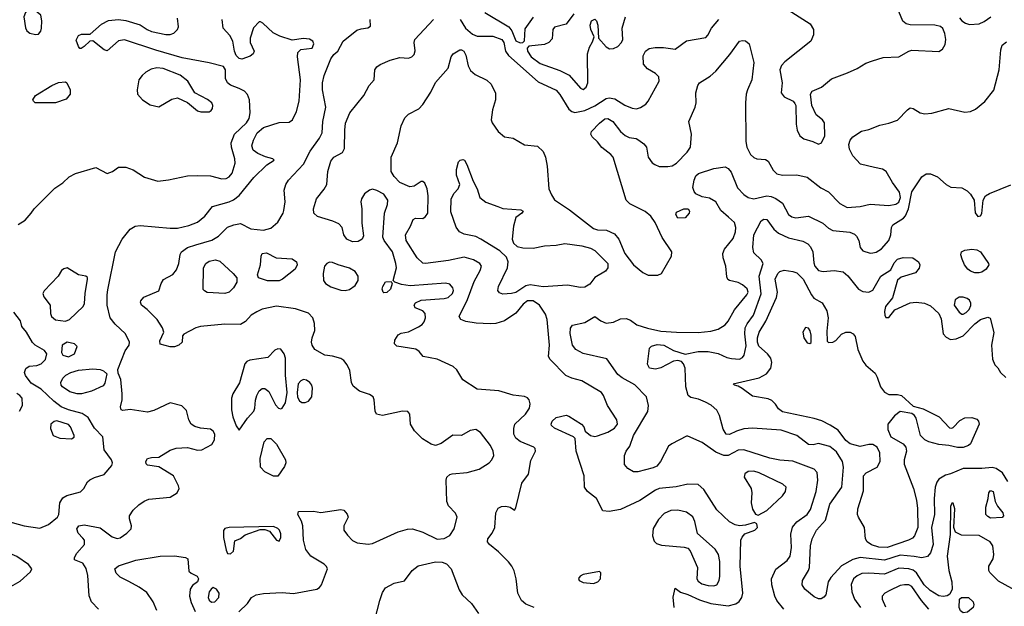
# Model space of a CAD drawing. Extents: x 1173079 to 1307053, y 522583 to 678478.
# Tile 230 of 256: x 1218425 to 1225291, y 611754 to 615844. Entities that reach past the tile are written whole.
import ezdxf

# ---------------------------------------------------------------- set-up
doc = ezdxf.new("R2010")
doc.units = 0

msp = doc.modelspace()

# ---------------------------------------------------------------- linework, layer by layer
at = {"layer": '0CON20XD'}
for points in [[(1218535, 615740), (1218555, 615742.5), (1218573.3, 615765), (1218578, 615785), (1218580, 615835), (1218571.2, 615875), (1218535, 615905.8), (1218505, 615912.5), (1218485, 615909.2), (1218465, 615893.8), (1218453.5, 615865), (1218465, 615786.2), (1218475, 615767.5), (1218495, 615750.8), (1218535, 615740)], [(1221669.2, 615895), (1221835, 615794.5), (1221857.4, 615767.4), (1221885, 615695.6), (1221915, 615683.3), (1221934.3, 615685.7), (1221944.2, 615695.8), (1221950.7, 615779.3), (1222008.1, 615861.9)], [(1222288.8, 615885), (1222235, 615813.8), (1222155, 615791.4), (1222143.3, 615775), (1222138.3, 615711.7), (1222115.6, 615685), (1222085, 615672.1), (1221975, 615658.8), (1221964.3, 615645.7), (1221965.6, 615625), (1221992.1, 615585), (1222055, 615537.8), (1222190.6, 615490.6), (1222256.9, 615456.9), (1222335, 615367.5), (1222355, 615357.5), (1222375, 615374), (1222387.1, 615405), (1222384.7, 615605), (1222398, 615652), (1222419.8, 615690.2), (1222430, 615725), (1222407.5, 615775), (1222402, 615805), (1222413.3, 615835), (1222435, 615847.5), (1222446.2, 615835), (1222455.6, 615805.6), (1222461.2, 615715), (1222515, 615654), (1222538.8, 615641.2), (1222565, 615644), (1222595, 615658), (1222622, 615685), (1222630.8, 615705), (1222627.1, 615785), (1222648.9, 615865)], [(1223783.8, 615913.8), (1223936.9, 615815), (1223960, 615775), (1223959.1, 615739.1), (1223940.5, 615695), (1223759.4, 615550.6), (1223736.3, 615523.7), (1223725.6, 615495), (1223740.8, 615405), (1223733.8, 615335), (1223755, 615306.7), (1223817.5, 615275), (1223830.7, 615260.7), (1223836.2, 615245), (1223840, 615115), (1223847.1, 615075), (1223864.6, 615034.6), (1223893.8, 615013.8), (1223955.5, 614995.5), (1223995, 614976), (1224015, 614986.7), (1224038.6, 615035), (1224036.2, 615125), (1224023.3, 615145), (1223979.7, 615179.7), (1223949.2, 615245), (1223940, 615325), (1223951.2, 615345), (1224015.9, 615374.1), (1224085, 615432.1), (1224197, 615473), (1224265, 615504.4), (1224325, 615541.4), (1224372.4, 615557.6), (1224445, 615581.4), (1224555, 615584.3), (1224625, 615625.8), (1224645, 615631.4), (1224835, 615621.8), (1224860.8, 615639.2), (1224877.8, 615672.2), (1224882.7, 615705), (1224876.7, 615746.7), (1224861.7, 615781.7), (1224845, 615797.5), (1224807, 615807), (1224635, 615807.1), (1224605.6, 615815.6), (1224583.1, 615833.1), (1224555, 615901.2)], [(1218415, 614417.1), (1218462.6, 614447.4), (1218503.8, 614496.2), (1218525, 614525.8), (1218670.3, 614669.7), (1218725, 614706.7), (1218770.3, 614749.7), (1218815, 614772.9), (1218955, 614813.3), (1219035, 614772.5), (1219072.5, 614785), (1219114.2, 614815.8), (1219165, 614815.8), (1219215, 614796.9), (1219295, 614746.1), (1219389.2, 614719.2), (1219462.9, 614727.1), (1219595, 614754.6), (1219665, 614758.9), (1219755, 614755.4), (1219835, 614733.5), (1219865, 614737.5), (1219885, 614749.5), (1219906.2, 614775), (1219926.4, 614845), (1219925.5, 614875), (1219900.8, 614955), (1219898.8, 614985), (1219923.1, 615045), (1220005.4, 615125), (1220025.8, 615154.2), (1220032.1, 615195), (1220026.7, 615285), (1220012.8, 615322.8), (1219991.4, 615345), (1219956, 615365), (1219895, 615386.7), (1219875, 615402.9), (1219860.5, 615435), (1219860.6, 615495), (1219845, 615516.9), (1219745, 615542.9), (1219557.7, 615577.7), (1219375, 615630.8), (1219155, 615704.4), (1219115, 615696.7), (1219035, 615626.9), (1219015, 615634.3), (1218935, 615696.7), (1218915, 615693.3), (1218875, 615658), (1218853.6, 615643.6), (1218845, 615643.3), (1218835, 615656.7), (1218819.2, 615700.8), (1218835, 615733.8), (1218855, 615743.8), (1218917, 615743), (1218995, 615813.3), (1219045, 615838.5), (1219115, 615845.6), (1219165, 615838.9), (1219265, 615808), (1219313.8, 615775), (1219345, 615761.5), (1219445, 615740.4), (1219475, 615741.1), (1219498.8, 615751.2), (1219524.3, 615775), (1219532.9, 615795), (1219524.4, 615855)], [(1219665, 612843.1), (1219695, 612844.4), (1219765, 612882.9), (1219783.6, 612915), (1219785.3, 612955.3), (1219775, 612975.8), (1219755, 612989.4), (1219685, 612995.5), (1219645, 613008.9), (1219621.2, 613025), (1219603.8, 613055), (1219589.1, 613119.1), (1219555, 613152.5), (1219475, 613174), (1219360.8, 613119.2), (1219315, 613108.4), (1219195, 613125.7), (1219145, 613120), (1219132.5, 613125), (1219128.8, 613145), (1219140, 613195), (1219140, 613235), (1219130, 613335), (1219110.7, 613380.7), (1219110, 613405), (1219160, 613535), (1219189.2, 613575), (1219190, 613595), (1219162, 613655), (1219090.3, 613720.3), (1219055.6, 613765.6), (1219034.6, 613855), (1219033.9, 613925), (1219040.5, 613960.5), (1219094, 614226), (1219138.9, 614315), (1219196, 614384), (1219231.2, 614405), (1219265, 614410), (1219475, 614389.6), (1219525, 614390.4), (1219605, 614410), (1219665, 614433.6), (1219715.6, 614475), (1219768.5, 614541.5), (1219885, 614574.6), (1219915, 614588.2), (1219955, 614617.8), (1220058.1, 614745), (1220148.3, 614831.7), (1220200, 614865), (1220190, 614875), (1220139.1, 614889.1), (1220085, 614910.6), (1220053.1, 614935), (1220044.5, 614965), (1220054.5, 615005), (1220080.4, 615055), (1220125, 615093.3), (1220235, 615127.8), (1220305, 615129.2), (1220327.1, 615145), (1220354.4, 615205), (1220373.1, 615275), (1220382.9, 615425), (1220362.5, 615585), (1220363.6, 615616.4), (1220385, 615636.2), (1220463.6, 615646.4), (1220476, 615675), (1220468, 615695), (1220445, 615708.5), (1220405, 615712.5), (1220325, 615700.6), (1220239.5, 615729.5), (1220193.3, 615753.3), (1220119.3, 615819.3), (1220105, 615830), (1220095, 615830), (1220055, 615787.5), (1220032.9, 615715), (1220032.9, 615685), (1220060, 615625), (1220052.5, 615605), (1220031.1, 615588.9), (1219975, 615569.2), (1219955, 615573.8), (1219935, 615593.5), (1219921.8, 615625), (1219912.1, 615695), (1219890, 615735), (1219844.3, 615785), (1219836, 615845)], [(1221874.1, 612424.1), (1221885, 612440), (1221927.2, 612612.8), (1221972.5, 612675), (1221990.2, 612769.8), (1222021.1, 612835), (1222019.4, 612855), (1222010.8, 612865), (1221913.8, 612903.8), (1221885, 612925.8), (1221871.1, 612955), (1221870, 612995), (1221878.1, 613025), (1221952.2, 613095), (1221979.4, 613135), (1221985.6, 613165), (1221977.1, 613195), (1221965, 613208.6), (1221945, 613217.8), (1221865, 613227.5), (1221765, 613257.1), (1221615, 613268.1), (1221515, 613332.5), (1221472.8, 613402.8), (1221447, 613427), (1221335, 613477.3), (1221286.2, 613486.2), (1221237.5, 613495), (1221210.4, 613530.4), (1221186.7, 613546.7), (1221055, 613568.9), (1221038.6, 613585), (1221040.7, 613609.3), (1221065, 613646), (1221085, 613658), (1221135, 613668), (1221205, 613702), (1221230.9, 613719.1), (1221245, 613738.8), (1221255.5, 613765), (1221251.4, 613795), (1221235, 613814.2), (1221183.3, 613835), (1221176.7, 613855), (1221185, 613870), (1221225, 613888.1), (1221385, 613900.4), (1221411.9, 613908.1), (1221443.6, 613935), (1221448.8, 613955), (1221445.5, 613975), (1221425, 613999.4), (1221395, 614006.5), (1221148.3, 613988.3), (1221087.3, 613997.3), (1221040, 614015), (1221030, 614025), (1221052.5, 614115), (1221048.6, 614145), (1221023.8, 614225), (1220966.4, 614305), (1220958.2, 614328.2), (1220968.2, 614495), (1220990, 614555), (1220993.1, 614585), (1220965, 614627.3), (1220915, 614653.8), (1220885, 614661.8), (1220863.5, 614656.5), (1220829.8, 614630.2), (1220808.5, 614595), (1220803.5, 614575), (1220810.5, 614525), (1220810, 614425), (1220822.7, 614337.3), (1220812, 614315), (1220785, 614297.5), (1220745, 614295.7), (1220706, 614315), (1220684.5, 614344.5), (1220674.2, 614395), (1220650.2, 614420.2), (1220609.5, 614439.5), (1220502.1, 614472.1), (1220475.3, 614495.3), (1220472.8, 614525), (1220493.8, 614596.2), (1220548.5, 614661.5), (1220566.4, 614695), (1220572.9, 614785), (1220595, 614858.8), (1220615, 614886), (1220675, 614918.8), (1220690.8, 614945), (1220691.1, 615075), (1220697.3, 615122.7), (1220727.8, 615195), (1220825, 615315.8), (1220862, 615385), (1220896, 615425), (1220902, 615495), (1220916, 615515), (1220938.7, 615531.3), (1221007.9, 615562.1), (1221075, 615579.4), (1221135, 615575.7), (1221158.8, 615585), (1221175, 615601.2), (1221183, 615627), (1221175.6, 615685), (1221180, 615705), (1221310, 615845)], [(1220547.6, 615455), (1220595, 615570.8), (1220615, 615600.8), (1220643.8, 615625), (1220679.4, 615695), (1220775, 615770.4), (1220805, 615781.5), (1220852.7, 615787.3), (1220871.7, 615798.3), (1220868.6, 615845)], [(1221495.5, 615845), (1221533.8, 615785), (1221582.3, 615742.3), (1221615, 615729.4), (1221650.3, 615730.3), (1221725, 615728.8), (1221787.9, 615705), (1221800.6, 615685), (1221813.2, 615625), (1221833.9, 615593.9), (1222040.2, 615410.2), (1222165, 615353.3), (1222192.4, 615322.4), (1222255, 615221.2), (1222274.3, 615204.3), (1222295, 615198.1), (1222365, 615210), (1222435, 615244.7), (1222514.8, 615295.2), (1222535, 615300), (1222575, 615291.2), (1222645, 615248.5), (1222695, 615226.5), (1222725, 615223.5), (1222755, 615231.9), (1222790, 615255), (1222807.1, 615275), (1222883.1, 615415), (1222882.5, 615445), (1222859.4, 615469.4), (1222802.6, 615502.6), (1222775.8, 615535), (1222773.2, 615593.2), (1222788.1, 615625), (1222815, 615643.3), (1222855, 615650.5), (1222915, 615650), (1222995, 615638.1), (1223075, 615695.8), (1223208.9, 615721.1), (1223223.7, 615736.3), (1223249.1, 615785), (1223300, 615845)], [(1224978.1, 615858.1), (1224995, 615836.7), (1225019.8, 615819.8), (1225048.9, 615811.1), (1225115, 615814.5), (1225149.6, 615830.4), (1225197.5, 615865)], [(1222988.2, 611745), (1222981.7, 611818.3), (1222995, 611880), (1223032.9, 611852.9), (1223085, 611836.1), (1223165, 611798.7), (1223244.3, 611774.3), (1223365, 611757.9), (1223418.7, 611771.3), (1223442.6, 611787.4), (1223461.4, 611815), (1223467.8, 611845), (1223448.5, 612035), (1223454.5, 612215.5), (1223462.6, 612237.4), (1223480.5, 612259.5), (1223550, 612285), (1223568.8, 612305), (1223565, 612330), (1223549.3, 612339.3), (1223485, 612320.6), (1223445, 612316.5), (1223415, 612323.5), (1223375, 612343.1), (1223285, 612428.1), (1223195, 612568.1), (1223155, 612603.1), (1223085, 612605.6), (1223002.9, 612587.1), (1222884.3, 612575.7), (1222859.4, 612565), (1222748.3, 612491.7), (1222615, 612429.2), (1222535, 612416.2), (1222491.2, 612421.2), (1222447.5, 612505), (1222385, 612554), (1222362.9, 612585), (1222360.8, 612665), (1222304.3, 612835), (1222297.5, 612925), (1222286.1, 612936.1), (1222155, 612997.5), (1222134, 613015), (1222130.8, 613025), (1222137.5, 613045), (1222165, 613071.4), (1222235, 613086.7), (1222255, 613080.5), (1222342, 613025), (1222358.8, 613005), (1222367.5, 612975), (1222404.3, 612944.3), (1222435, 612938.6), (1222455, 612943.3), (1222525, 612968.8), (1222572.6, 612997.4), (1222593.5, 613025), (1222589.5, 613055), (1222524.6, 613154.6), (1222495.6, 613225), (1222480.8, 613245), (1222345, 613327.5), (1222275, 613343.8), (1222232.7, 613362.7), (1222124.2, 613475), (1222112.9, 613495), (1222120, 613575), (1222104, 613755), (1222091.8, 613791.8), (1222048.5, 613855), (1222005, 613884.7), (1221965, 613883.2), (1221935, 613860.7), (1221885, 613797.1), (1221805, 613745.5), (1221745, 613726.5), (1221705.4, 613724.6), (1221608.9, 613728.9), (1221535, 613740.8), (1221500.8, 613755), (1221488.6, 613775), (1221546.5, 613893.5), (1221595, 614020), (1221636.5, 614095), (1221644.4, 614125), (1221634.4, 614145), (1221589.9, 614169.9), (1221525, 614187.4), (1221415, 614164.7), (1221255, 614144.7), (1221236.9, 614146.9), (1221196.7, 614185), (1221120.9, 614305), (1221114.7, 614345.3), (1221149.4, 614405), (1221168, 614452), (1221185, 614460), (1221235, 614457.9), (1221255, 614470.9), (1221270, 614495), (1221272.8, 614615), (1221265.3, 614665.3), (1221249.4, 614705), (1221235, 614715.8), (1221225, 614715.8), (1221175, 614684.3), (1221145, 614678.6), (1221075, 614710), (1221035, 614750.8), (1221015.7, 614785), (1221015.8, 614885), (1221060, 614985), (1221084.2, 615105), (1221110.3, 615159.7), (1221135, 615186.2), (1221207.3, 615222.7), (1221236.8, 615253.2), (1221292, 615338), (1221324.7, 615405.3), (1221412.9, 615505), (1221434.2, 615585), (1221448, 615605), (1221495, 615633.1), (1221505, 615634.4), (1221521.9, 615625), (1221535, 615596), (1221551.8, 615521.8), (1221569.5, 615489.5), (1221602.1, 615462.1), (1221682.1, 615422.1), (1221712, 615395), (1221742.7, 615332.7), (1221741.9, 615285), (1221722.9, 615215), (1221712.9, 615145), (1221719.2, 615125), (1221761.2, 615065), (1221805, 615026.7), (1221865, 615017.5), (1221945, 614970.8), (1222035, 614962), (1222075.4, 614925.4), (1222090.9, 614885), (1222103, 614823), (1222114.7, 614665), (1222132.1, 614622.1), (1222155, 614588.1), (1222258.5, 614518.5), (1222425, 614388.2), (1222455, 614379.6), (1222517.5, 614377.5), (1222571.9, 614351.9), (1222603.3, 614315), (1222643.6, 614215), (1222704.5, 614135), (1222770.8, 614080.8), (1222807.6, 614062.4), (1222875, 614062.5), (1222901.2, 614075), (1222968.9, 614195), (1222972.5, 614225), (1222904.8, 614324.8), (1222855, 614430), (1222825, 614474.3), (1222785.8, 614505.8), (1222679.5, 614559.5), (1222653.1, 614585), (1222562.9, 614885), (1222548, 614905), (1222485, 614954.2), (1222455, 614992.5), (1222416.6, 615026.6), (1222407.1, 615045), (1222411.4, 615065), (1222467, 615123), (1222505, 615152.1), (1222525, 615156.2), (1222560.6, 615135), (1222614.6, 615064.6), (1222646.8, 615036.8), (1222675, 615022.9), (1222722.5, 615015), (1222742, 615005), (1222778, 614978), (1222795.5, 614955.5), (1222808, 614885), (1222835, 614846.2), (1222853.4, 614833.4), (1222885, 614821.4), (1222945, 614820), (1222975, 614825.6), (1223005, 614844.4), (1223080.1, 614919.9), (1223103.5, 614955), (1223109.1, 615045), (1223091.2, 615135), (1223136.2, 615235), (1223142.1, 615265), (1223140.5, 615335), (1223153.7, 615386.3), (1223166, 615405), (1223239.7, 615450.3), (1223279.4, 615485), (1223377.9, 615602.1), (1223445, 615694), (1223465, 615700), (1223485, 615696), (1223511.2, 615675), (1223544.4, 615545), (1223530.5, 615425), (1223500.5, 615355), (1223490, 615325), (1223486.2, 615265), (1223487.7, 614995), (1223495, 614956), (1223521.2, 614905), (1223545, 614882.5), (1223565, 614873.5), (1223625, 614870), (1223645, 614856.9), (1223678.5, 614795), (1223705, 614770.4), (1223745, 614760.4), (1223845, 614762.9), (1223915, 614747.1), (1224011.1, 614671.1), (1224064.3, 614644.3), (1224143, 614563), (1224195, 614535.5), (1224285, 614541.5), (1224355, 614557.8), (1224485, 614549.2), (1224535, 614558.9), (1224555, 614572.9), (1224566, 614605), (1224560.7, 614640.7), (1224510, 614710), (1224466.3, 614786.3), (1224442.4, 614802.4), (1224385.7, 614814.3), (1224287.6, 614837.6), (1224234.4, 614895), (1224211.2, 614941.2), (1224205.6, 614975), (1224216.9, 615005), (1224235, 615027.5), (1224295, 615067.5), (1224345, 615077.5), (1224421.7, 615108.3), (1224485, 615122), (1224545, 615143.3), (1224615, 615216), (1224635, 615229.2), (1224655, 615224.2), (1224703.9, 615193.9), (1224737.6, 615187.6), (1224785, 615191.5), (1224905, 615224.6), (1225015, 615200.4), (1225055, 615204.6), (1225090.5, 615219.5), (1225155.2, 615274.8), (1225217, 615353), (1225253.9, 615495), (1225265.5, 615634.5), (1225275, 615666.2), (1225305, 615690)], [(1219688.3, 615201.7), (1219745, 615202), (1219759.7, 615210.3), (1219769.2, 615225), (1219770.8, 615245), (1219763.8, 615265), (1219735, 615288.8), (1219646.7, 615335), (1219597.5, 615415), (1219545, 615456.4), (1219425, 615503.3), (1219381.7, 615508.3), (1219341.7, 615498.3), (1219305, 615478.5), (1219277.8, 615455), (1219256.5, 615425), (1219242.9, 615355), (1219245.8, 615325), (1219282, 615285), (1219335, 615250.8), (1219395, 615235.7), (1219485, 615290), (1219525, 615299.2), (1219596.1, 615266.1), (1219665, 615208.8), (1219688.3, 615201.7)], [(1218675, 615263.8), (1218533.9, 615263.9), (1218520, 615275), (1218517.5, 615285), (1218535, 615316.7), (1218650, 615385), (1218695, 615405.8), (1218745, 615410), (1218753.6, 615403.6), (1218776.2, 615355), (1218775.9, 615324.1), (1218749.2, 615290.8), (1218675, 615263.8)], [(1219953.2, 611716.8), (1220014, 611775), (1220042, 611815), (1220075, 611833.5), (1220126, 611844), (1220255, 611849.6), (1220335, 611842.7), (1220496.3, 611873.7), (1220515, 611885.4), (1220530, 611905), (1220570.9, 612015), (1220565, 612032.5), (1220548.5, 612048.5), (1220454.1, 612104.1), (1220420.9, 612150.9), (1220404.6, 612215), (1220399.5, 612315), (1220389.1, 612349.1), (1220363.3, 612395), (1220370, 612415), (1220472.7, 612417.3), (1220525, 612409.2), (1220665, 612429.2), (1220685, 612424.2), (1220707.8, 612397.8), (1220714.3, 612375), (1220686.2, 612315), (1220686.2, 612285), (1220709.7, 612249.7), (1220745, 612213.8), (1220777, 612197), (1220855, 612188.5), (1220885, 612191.2), (1221065, 612272.5), (1221128.6, 612291.4), (1221165, 612293.6), (1221235, 612271.5), (1221335, 612222.5), (1221385, 612227.8), (1221425, 612248.1), (1221453.9, 612295), (1221474.5, 612375), (1221464.6, 612404.6), (1221415.6, 612455), (1221403.3, 612485), (1221398.9, 612635), (1221404.3, 612655), (1221425, 612673.5), (1221441.3, 612678.7), (1221545, 612687.9), (1221628.5, 612711.5), (1221699.2, 612755), (1221718, 612775), (1221730.8, 612805), (1221726.7, 612835), (1221708.5, 612875), (1221637.8, 612965), (1221605, 612986.7), (1221565, 612980.6), (1221505, 612945.7), (1221445, 612948.6), (1221365, 612888.8), (1221325, 612876.1), (1221294.2, 612884.2), (1221232.6, 612922.6), (1221178.9, 612978.9), (1221150.5, 613025), (1221146, 613095), (1221132, 613112), (1221095, 613114.2), (1220955, 613084), (1220913.2, 613093.2), (1220904.5, 613114.5), (1220896.8, 613195), (1220889.1, 613215), (1220865, 613231.1), (1220794.7, 613254.7), (1220750.1, 613290.1), (1220738.2, 613315), (1220728.1, 613398.1), (1220708.5, 613438.5), (1220685, 613469.2), (1220665, 613482.5), (1220605, 613499.2), (1220552.5, 613505), (1220482, 613545), (1220464.2, 613575), (1220460, 613595), (1220464, 613625), (1220483.6, 613676.4), (1220480, 613725), (1220468, 613765), (1220438.9, 613798.9), (1220348.5, 613828.5), (1220215, 613846.9), (1220115, 613825.5), (1220078, 613808), (1220038.6, 613785), (1220000.2, 613739.8), (1219965, 613719.1), (1219855, 613721.1), (1219685, 613704.6), (1219654, 613695), (1219568.3, 613651.7), (1219560.7, 613639.3), (1219556.7, 613595), (1219535, 613574.2), (1219505, 613564.4), (1219475, 613563.3), (1219405, 613582), (1219402.5, 613605), (1219430, 613665), (1219420, 613695), (1219384, 613755), (1219314.5, 613824.5), (1219274, 613855), (1219266.2, 613875), (1219268.8, 613885), (1219290.8, 613909.2), (1219395, 613953.8), (1219412, 614005), (1219428.3, 614031.7), (1219491.7, 614068.3), (1219519, 614101), (1219534.1, 614145), (1219543.2, 614206.8), (1219553.1, 614225), (1219594, 614256), (1219653.3, 614275), (1219765, 614306.4), (1219811.9, 614335), (1219875, 614398.6), (1219917.5, 614415), (1219965, 614422.2), (1220036.4, 614386.4), (1220125, 614376.2), (1220175, 614391.8), (1220225, 614432), (1220261.4, 614495), (1220266.9, 614515), (1220275.6, 614575), (1220268.1, 614655), (1220280, 614695), (1220298.9, 614725), (1220403, 614837), (1220451.4, 614928.6), (1220515, 615018.6), (1220533.2, 615055), (1220537.8, 615135), (1220559.4, 615235), (1220537.1, 615355), (1220537.1, 615405), (1220547.6, 615455)], [(1221795, 613930.9), (1221770.2, 613940.2), (1221758, 613955), (1221764.4, 613985), (1221827.5, 614115), (1221831.2, 614155), (1221819.2, 614189.2), (1221772.3, 614232.3), (1221640.8, 614315), (1221605, 614332.9), (1221525, 614348.9), (1221492, 614365), (1221467.4, 614397.4), (1221432.2, 614505), (1221433.7, 614596.3), (1221454.2, 614635), (1221482, 614665), (1221494, 614695), (1221470.9, 614760.9), (1221470.9, 614799.1), (1221485, 614852.5), (1221495.9, 614864.1), (1221515, 614870), (1221526, 614865), (1221542.5, 614835), (1221587.5, 614717.5), (1221616, 614665), (1221634.2, 614605), (1221675, 614571.2), (1221759.4, 614540.6), (1221795, 614527.9), (1221918.3, 614518.3), (1221935, 614510), (1221927.5, 614495), (1221884.4, 614465.6), (1221867.5, 614405), (1221858.5, 614315), (1221868.6, 614285), (1221893.9, 614263.9), (1221932.6, 614252.6), (1222005, 614250.8), (1222085, 614267.1), (1222165, 614271.5), (1222225.6, 614284.4), (1222345, 614268.4), (1222405, 614250.3), (1222435, 614234.6), (1222526.4, 614145), (1222526.4, 614115), (1222509.2, 614090.8), (1222435, 614047.1), (1222399.8, 614000.2), (1222365, 613980), (1222335, 613977.8), (1222245, 613992.9), (1222075, 613982), (1221985, 613995.3), (1221955, 613988.7), (1221885, 613942.3), (1221855, 613934.6), (1221795, 613930.9)], [(1223754.2, 611735), (1223705.3, 611795.3), (1223689.5, 611825), (1223669.5, 611905), (1223668.1, 611945), (1223696.6, 612013.4), (1223776.4, 612073.6), (1223798.2, 612105), (1223807.9, 612165), (1223802.8, 612257.2), (1223814, 612306), (1223845, 612343.3), (1223916.4, 612393.6), (1223939.5, 612430.5), (1223978.1, 612555), (1223991.5, 612635), (1223986.5, 612686.5), (1223965, 612711.4), (1223815, 612766.2), (1223725, 612772.9), (1223656.2, 612786.2), (1223475, 612845.9), (1223435, 612844.1), (1223365, 612806.7), (1223335, 612806.2), (1223280.1, 612830.1), (1223185, 612897.1), (1223085, 612940), (1223075, 612940), (1222971.7, 612888.3), (1222949.1, 612870.9), (1222894, 612765), (1222868.8, 612731.2), (1222841.2, 612718.8), (1222735, 612691.9), (1222705, 612691.9), (1222664.5, 612714.5), (1222643, 612743), (1222641.2, 612805), (1222653.8, 612835), (1222679.5, 612870.5), (1222705.5, 612945), (1222805, 613112), (1222809.6, 613155), (1222796.7, 613215), (1222715, 613298.5), (1222625, 613346.9), (1222595, 613370.4), (1222519.6, 613479.6), (1222355, 613516), (1222303.9, 613543.9), (1222278.9, 613575), (1222263.2, 613656.8), (1222266.6, 613693.4), (1222280, 613715), (1222365, 613732.1), (1222435, 613774), (1222477.1, 613745), (1222515, 613727.8), (1222564.8, 613735.2), (1222615, 613759.6), (1222655, 613761.5), (1222685, 613749.4), (1222727.7, 613717.7), (1222803.4, 613693.4), (1222895, 613673.3), (1223005, 613666.5), (1223155, 613663.3), (1223245, 613671.8), (1223295, 613686.7), (1223345, 613717.1), (1223365, 613741.4), (1223409.2, 613820.8), (1223495.4, 613925), (1223503.8, 613945), (1223496.9, 613966.9), (1223465.8, 613995.8), (1223435, 614011.5), (1223375, 614026), (1223363.6, 614033.6), (1223355, 614052.5), (1223348.1, 614125), (1223330, 614185), (1223329.1, 614215), (1223340, 614245), (1223400.2, 614319.8), (1223416.4, 614365), (1223419.5, 614395), (1223409.4, 614429.4), (1223368.3, 614468.3), (1223313.6, 614513.6), (1223280, 614575), (1223235, 614600), (1223185, 614609.2), (1223140.6, 614630.6), (1223127.3, 614647.3), (1223119.2, 614675), (1223127.1, 614725), (1223140.8, 614755), (1223158.3, 614771.7), (1223265, 614806.7), (1223345, 614817.5), (1223365, 614807.5), (1223385, 614781.2), (1223431.1, 614671.1), (1223475.3, 614625.3), (1223504.7, 614604.7), (1223545, 614596.2), (1223635, 614616.2), (1223665, 614610.4), (1223697.2, 614597.2), (1223744, 614564), (1223786.6, 614486.6), (1223809.1, 614469.1), (1223837.2, 614462.8), (1223925, 614474.5), (1224025, 614426.7), (1224065, 614391.4), (1224095, 614374.2), (1224212.5, 614362.5), (1224245, 614349.2), (1224260, 614335), (1224276, 614305), (1224286, 614255), (1224305, 614232.5), (1224355, 614216.7), (1224375, 614217.8), (1224396.3, 614223.7), (1224435, 614247.1), (1224486.5, 614305), (1224498.5, 614345), (1224503.5, 614395), (1224513.5, 614415), (1224588.6, 614461.4), (1224602.6, 614477.4), (1224621.7, 614525), (1224645.9, 614644.1), (1224715, 614748.8), (1224745, 614769.2), (1224775, 614769.2), (1224825, 614748), (1224885.5, 614695.5), (1224916.8, 614676.8), (1224995, 614671.4), (1225032, 614652), (1225055, 614627.5), (1225080, 614585), (1225088.3, 614498.3), (1225105, 614471.2), (1225125, 614476.2), (1225135, 614493.3), (1225142.2, 614585), (1225159.2, 614615), (1225186.9, 614633.1), (1225336.9, 614693.1)], [(1223015, 614460), (1223000.8, 614485), (1223005, 614503.3), (1223056.4, 614526.4), (1223086, 614526), (1223095, 614510), (1223093.8, 614495), (1223065, 614463.3), (1223015, 614460)], [(1225315.8, 612625), (1225278.1, 612685), (1225233.3, 612715), (1225205, 612723.1), (1225133.7, 612716.3), (1225005, 612715.9), (1224915, 612677.1), (1224880.9, 612669.1), (1224835, 612640.8), (1224820.3, 612619.7), (1224808.5, 612585), (1224802.1, 612505), (1224804.3, 612395), (1224783.5, 612305), (1224794.8, 612185.2), (1224775, 612128.1), (1224755, 612101.2), (1224715, 612091.8), (1224662.6, 612102.6), (1224565, 612110.2), (1224455, 612075.2), (1224285, 612093.7), (1224235, 612080.6), (1224154.4, 612035.6), (1224080, 611955), (1224061.9, 611925), (1224046, 611835), (1224032.4, 611817.6), (1224013.2, 611806.8), (1223995, 611805.6), (1223965, 611820), (1223899.2, 611875), (1223881.9, 611905), (1223883.3, 611935), (1223925.9, 612004.1), (1223931.5, 612025), (1223940.3, 612175), (1223950, 612225), (1223981.5, 612285), (1224042.8, 612355), (1224075, 612466.9), (1224156.8, 612585), (1224169.2, 612725), (1224161.7, 612765), (1224121, 612831), (1224075, 612868.2), (1223995, 612890), (1223958.8, 612881.2), (1223925, 612882.5), (1223844.6, 612944.6), (1223735, 612981.3), (1223535, 612997.2), (1223475, 612991.5), (1223424.3, 612974.3), (1223375, 612951.8), (1223351.4, 612955), (1223329.2, 612989.2), (1223304.6, 613084.6), (1223285, 613120.8), (1223245.6, 613155.6), (1223207.9, 613177.9), (1223158.3, 613198.3), (1223105, 613210.8), (1223086, 613225), (1223071.1, 613285), (1223064.7, 613414.7), (1223054.6, 613444.6), (1223040, 613460), (1223015, 613468.5), (1222985, 613464.6), (1222895, 613417.3), (1222858.3, 613408.3), (1222816.7, 613415), (1222803.4, 613443.4), (1222817.5, 613555), (1222831.1, 613568.9), (1222870.9, 613579.1), (1222916, 613575), (1222985, 613537.5), (1223065, 613512.9), (1223155, 613532), (1223225, 613530.3), (1223295, 613517.6), (1223355, 613490), (1223387.9, 613482.1), (1223445, 613478.2), (1223465, 613489.1), (1223477.5, 613505), (1223489.7, 613570.3), (1223481, 613655), (1223484.4, 613695.6), (1223496.8, 613723.2), (1223542.9, 613785), (1223596.1, 613933.9), (1223581, 614055), (1223608.8, 614145), (1223595, 614170.6), (1223545, 614219.2), (1223536.2, 614255), (1223543.2, 614345), (1223595, 614440.8), (1223615, 614452.9), (1223635, 614451.4), (1223683.2, 614383.2), (1223715, 614355.3), (1223785, 614322.8), (1223885, 614298.9), (1223920.9, 614280.9), (1223939.8, 614259.8), (1223956.5, 614225), (1223961.5, 614148.5), (1223970, 614125), (1223995, 614094.6), (1224028.3, 614088.3), (1224105.3, 614095.3), (1224166, 614086), (1224199.5, 614059.5), (1224275, 613964.3), (1224305, 613948.6), (1224345, 613944.4), (1224375, 613959.2), (1224430, 614055), (1224499.6, 614100.4), (1224521.7, 614148.3), (1224545, 614174.7), (1224585, 614187.1), (1224654, 614184), (1224693.3, 614155), (1224700.9, 614135), (1224697.9, 614112.1), (1224670.4, 614079.6), (1224571.4, 614048.6), (1224545, 614028), (1224510.6, 613905), (1224463.1, 613845), (1224455, 613810), (1224457.1, 613785), (1224465, 613768.8), (1224485, 613767.5), (1224528.3, 613821.7), (1224635, 613870), (1224675, 613874.4), (1224733.1, 613866.9), (1224775, 613848.5), (1224835, 613796.9), (1224849.4, 613759.4), (1224865.5, 613655), (1224885, 613630.6), (1224915, 613614.5), (1224955, 613619.6), (1225005, 613639.6), (1225085, 613722.7), (1225125, 613753.8), (1225175, 613769.2), (1225192.9, 613762.9), (1225217.7, 613662.3), (1225202.5, 613575), (1225207.3, 613477.3), (1225225, 613437.5), (1225246.1, 613416.1), (1225263.8, 613385), (1225300.5, 613350.5)], [(1225115, 614078.4), (1225085, 614080), (1225055, 614090.4), (1225035.3, 614105.3), (1225012.9, 614135), (1224996.2, 614175), (1224986.9, 614205), (1224992.7, 614225), (1225015, 614238.1), (1225065, 614245.2), (1225099.7, 614239.7), (1225124.5, 614225), (1225181.2, 614145), (1225182.9, 614135), (1225165, 614105.5), (1225135, 614084.7), (1225115, 614078.4)], [(1219855, 613934.5), (1219733.1, 613943.1), (1219712.7, 613952.7), (1219704.1, 613964.1), (1219707.1, 614115), (1219722.7, 614145), (1219745, 614160.7), (1219789.2, 614169.2), (1219820.2, 614160.2), (1219914.4, 614075), (1219938.6, 614045), (1219940, 614015), (1219916.1, 613973.9), (1219886, 613945), (1219855, 613934.5)], [(1220235, 614024), (1220154, 614024), (1220090, 614045), (1220083.8, 614065), (1220104.3, 614135), (1220108, 614195), (1220116.7, 614215), (1220145, 614218.6), (1220214.2, 614184.2), (1220325, 614176.7), (1220354.6, 614155), (1220360.4, 614135), (1220345.7, 614104.3), (1220257.8, 614035), (1220235, 614024)], [(1220694.2, 613955.8), (1220725, 613964), (1220765, 613990), (1220784.3, 614025), (1220784.3, 614055), (1220765, 614088), (1220725, 614111.4), (1220645, 614134.2), (1220605, 614152), (1220585, 614153.3), (1220566.1, 614143.9), (1220550, 614125), (1220540, 614075), (1220544, 614025), (1220558, 614005), (1220595, 613980.8), (1220665, 613959.4), (1220694.2, 613955.8)], [(1218745, 613743.1), (1218772.5, 613755), (1218868.5, 613845), (1218877.5, 613865), (1218880.9, 613935), (1218896.7, 614035), (1218896.7, 614046.7), (1218887, 614057), (1218835, 614066), (1218755, 614113.8), (1218732.3, 614107.7), (1218716.7, 614095), (1218693.8, 614055), (1218595, 613953.3), (1218586.2, 613935), (1218592.5, 613912.5), (1218637.5, 613855), (1218640, 613795), (1218647.5, 613775), (1218675, 613751.2), (1218745, 613743.1)], [(1224475, 612164.8), (1224415.6, 612165.6), (1224365, 612182.7), (1224335.5, 612205), (1224323.6, 612225), (1224315.5, 612305), (1224273.1, 612375), (1224267.1, 612395), (1224269.2, 612435), (1224309.4, 612560.6), (1224307.8, 612665), (1224327.5, 612685), (1224404.7, 612725.3), (1224426.2, 612763.8), (1224421.8, 612825), (1224405, 612864.2), (1224373, 612883), (1224345, 612882.3), (1224285, 612867.7), (1224215, 612886.9), (1224185, 612910.4), (1224132.7, 612982.7), (1224077.1, 613017.1), (1224017.6, 613047.6), (1223965, 613064.7), (1223745, 613110.9), (1223715, 613131.9), (1223694.7, 613164.7), (1223669.5, 613189.5), (1223645, 613200.9), (1223535, 613218.5), (1223462, 613272), (1223435, 613288.8), (1223410, 613295), (1223400, 613305), (1223582.3, 613347.7), (1223631.4, 613375), (1223662.9, 613415), (1223668.9, 613455), (1223663.3, 613485), (1223640, 613515), (1223579.1, 613569.1), (1223570, 613595), (1223570.7, 613625), (1223581.1, 613665), (1223628.8, 613741.2), (1223702.4, 613907.6), (1223710, 613945), (1223692.7, 614035), (1223710.5, 614075), (1223725, 614088.5), (1223755, 614097.5), (1223815, 614089.6), (1223845, 614079.1), (1223888.5, 614035), (1223946.7, 613926.7), (1223963.2, 613903.2), (1224020.7, 613870.7), (1224054.1, 613814.1), (1224062.9, 613765), (1224052.1, 613672.1), (1224055, 613602.5), (1224065, 613594.2), (1224095, 613595.7), (1224115, 613607.5), (1224155, 613651.9), (1224184.6, 613665.4), (1224215, 613665.6), (1224236.2, 613655), (1224250, 613635), (1224270.4, 613545), (1224303.2, 613463.2), (1224325.2, 613435.2), (1224389.9, 613379.9), (1224405, 613352.9), (1224426.8, 613285), (1224456.2, 613246.2), (1224485, 613231.2), (1224545, 613232.1), (1224573.8, 613225), (1224655, 613150), (1224725, 613131.4), (1224835.6, 613075), (1224908.5, 612998.5), (1224925, 612996.5), (1224935, 613001.8), (1224981.1, 613048.9), (1225015, 613067.3), (1225065, 613070.9), (1225098.3, 613058.3), (1225110, 613045), (1225115.8, 613025), (1225055, 612888), (1225041.2, 612875), (1225005, 612862.7), (1224965, 612862.5), (1224905, 612875.6), (1224835, 612881.5), (1224765, 612900), (1224735.5, 612915.5), (1224707.1, 612945), (1224675.6, 613065.6), (1224664.2, 613084.2), (1224645, 613098.8), (1224565, 613112.5), (1224525, 613082.5), (1224477.5, 613025), (1224478, 612988), (1224500, 612935), (1224586.6, 612886.6), (1224604.6, 612864.6), (1224608.8, 612835), (1224593.1, 612775), (1224593.1, 612745), (1224656.6, 612576.6), (1224678.5, 612495), (1224685, 612436.7), (1224687.1, 612305), (1224664.6, 612245.4), (1224650, 612230), (1224622, 612215), (1224475, 612164.8)], [(1220965, 613940), (1220958.8, 613945), (1220952.9, 613965), (1220956, 613985), (1220975, 614016.7), (1221015, 614020), (1221022.5, 614005), (1221011.2, 613965), (1220985, 613942.5), (1220965, 613940)], [(1225005, 613791.8), (1225025, 613802.7), (1225045, 613824.5), (1225058.1, 613851.9), (1225058.4, 613868.4), (1225048.2, 613888.2), (1225031.5, 613901.5), (1225005, 613910.4), (1224975, 613908.9), (1224949.1, 613890.9), (1224942.1, 613855), (1224975, 613805.6), (1224995, 613791.8), (1225005, 613791.8)], [(1218314, 612355), (1218456.3, 612316.3), (1218565, 612298.2), (1218625, 612324.7), (1218689.3, 612375), (1218697.2, 612395), (1218704.4, 612475), (1218725, 612511.2), (1218753, 612527), (1218848.3, 612551.7), (1218871.4, 612575), (1218898.1, 612621.9), (1218913.4, 612636.6), (1218946.6, 612653.4), (1219015, 612672.5), (1219067.8, 612735), (1219072.2, 612755), (1219065, 612776), (1219014.6, 612844.6), (1219004.5, 612935), (1218946.6, 612996.6), (1218901.5, 613071.5), (1218859.7, 613099.7), (1218765, 613123.1), (1218715, 613146), (1218663.5, 613185), (1218575, 613267.5), (1218505, 613310), (1218464.6, 613364.6), (1218458.6, 613385), (1218467.6, 613412.4), (1218491.3, 613428.7), (1218545, 613432.9), (1218575, 613444.3), (1218604.2, 613475), (1218613.8, 613515), (1218597.3, 613537.3), (1218533.3, 613575), (1218515, 613593.3), (1218473.3, 613665), (1218440, 613705), (1218430, 613745), (1218384.1, 613804.1)], [(1223934.1, 613585.9), (1223945, 613593.3), (1223944.4, 613645), (1223936.5, 613675), (1223925, 613694), (1223905, 613698), (1223885.7, 613665), (1223893.3, 613625), (1223915, 613590.8), (1223934.1, 613585.9)], [(1218765, 613494.6), (1218806.2, 613515), (1218826.2, 613565), (1218806.7, 613585), (1218755, 613595.6), (1218721.2, 613575), (1218716.2, 613525), (1218726.7, 613505), (1218765, 613494.6)], [(1219955, 612983.3), (1220013.4, 613066.6), (1220057.1, 613115), (1220064.3, 613135), (1220068.3, 613191.7), (1220079.2, 613225), (1220095, 613256.7), (1220115, 613273.8), (1220135, 613272), (1220162.4, 613252.4), (1220209.7, 613159.7), (1220230, 613135), (1220245, 613131.2), (1220254.1, 613135.9), (1220277.9, 613172.1), (1220289.5, 613245), (1220279.2, 613365), (1220279.4, 613485), (1220269.4, 613515), (1220245, 613546), (1220225, 613550), (1220205, 613540), (1220155, 613488.1), (1220029.4, 613470.6), (1220008.3, 613461.7), (1219994.4, 613445.6), (1219958.6, 613311.4), (1219911.1, 613235), (1219900.7, 613205), (1219901.5, 613125), (1219910, 613075), (1219935, 613013.3), (1219955, 612983.3)], [(1218855, 613234.7), (1218825, 613235.9), (1218775, 613250.6), (1218722.9, 613285), (1218714.6, 613295), (1218711.2, 613315), (1218726.4, 613345), (1218745.6, 613365), (1218782.5, 613385), (1218835, 613400.6), (1218935, 613410.8), (1218985.5, 613405.5), (1219010, 613395), (1219032.5, 613375), (1219018.8, 613311.2), (1219007.4, 613292.6), (1218926, 613255), (1218855, 613234.7)], [(1220415, 613174.2), (1220438, 613185), (1220461.4, 613215), (1220466.9, 613275), (1220462.9, 613295), (1220449.2, 613315), (1220425, 613331.4), (1220405, 613335.7), (1220385, 613327.5), (1220365.7, 613305), (1220360, 613245), (1220363.2, 613213.2), (1220377, 613187), (1220392.5, 613175), (1220415, 613174.2)], [(1218424.4, 613115), (1218444.4, 613155), (1218441.5, 613205), (1218425.5, 613225), (1218405, 613237.8)], [(1218785, 612921.5), (1218805, 612933.8), (1218805.8, 612945), (1218779.1, 613005), (1218765, 613020.9), (1218685, 613046.7), (1218665, 613043.6), (1218642.2, 613025), (1218639.5, 612995), (1218657.5, 612945), (1218705, 612926.2), (1218785, 612921.5)], [(1220225, 612661.2), (1220195, 612661.2), (1220135, 612692), (1220104.4, 612725), (1220102.5, 612785), (1220129.5, 612900.5), (1220150, 612925), (1220175, 612923.3), (1220216.7, 612885), (1220278.6, 612775), (1220280.8, 612755), (1220271.7, 612728.3), (1220225, 612661.2)], [(1218975.3, 611735.3), (1218925, 611785.7), (1218908.5, 611828.5), (1218900.2, 611970.2), (1218889.1, 612019.1), (1218865, 612055.7), (1218807.5, 612077.5), (1218806.2, 612095), (1218823.1, 612125), (1218876, 612185), (1218876, 612215), (1218865, 612228.8), (1218833.6, 612263.6), (1218822.7, 612295), (1218837.5, 612315), (1218875, 612322.7), (1218985, 612300.8), (1219069.7, 612239.7), (1219105, 612226.9), (1219125, 612231.1), (1219171.9, 612265), (1219201.4, 612295), (1219205.6, 612315), (1219190, 612365), (1219190.4, 612385), (1219215.5, 612425), (1219255, 612461.5), (1219292.6, 612487.4), (1219325, 612500.4), (1219475, 612514.3), (1219523.8, 612545), (1219536, 612575), (1219532, 612595), (1219497.1, 612665), (1219395, 612725.8), (1219315, 612738.6), (1219306.8, 612746.8), (1219304.4, 612765), (1219315.7, 612784.3), (1219345, 612792.5), (1219395, 612794.2), (1219475, 612842.9), (1219515, 612856.7), (1219595, 612861.1), (1219665, 612843.1)], [(1223575, 612390), (1223635, 612422.5), (1223744, 612525), (1223764, 612555), (1223768.8, 612585), (1223746.8, 612606.8), (1223581.4, 612685), (1223545, 612696), (1223504.6, 612695.4), (1223481.1, 612678.9), (1223477.8, 612655), (1223524.5, 612575), (1223529.1, 612545), (1223524.4, 612475), (1223535, 612432.5), (1223555, 612397.5), (1223575, 612390)], [(1225195, 612369.5), (1225175, 612380), (1225162.5, 612395), (1225161.2, 612445), (1225178.8, 612505), (1225183.3, 612545), (1225195, 612562.5), (1225212.5, 612555), (1225226.2, 612485), (1225242.7, 612452.7), (1225281.2, 612405), (1225285.8, 612385), (1225275, 612372.5), (1225195, 612369.5)], [(1222013.3, 611745), (1221955, 611770), (1221923.8, 611793.8), (1221898.1, 611845), (1221887.8, 611945), (1221872.4, 612002.4), (1221856.9, 612035), (1221834.3, 612065), (1221764.3, 612135), (1221702, 612185), (1221688, 612205), (1221688.8, 612225), (1221719.2, 612265), (1221737.5, 612305), (1221744.6, 612405.4), (1221760.9, 612439.1), (1221785, 612450), (1221815, 612451.5), (1221845.6, 612445.6), (1221874.1, 612424.1)], [(1225415, 611840), (1225250.8, 611930.8), (1225190.8, 611990.8), (1225183.8, 612005), (1225183.8, 612035), (1225213.9, 612086.1), (1225218.8, 612115), (1225210.8, 612175), (1225192, 612205), (1225115, 612248.2), (1224991.5, 612251.5), (1224951.2, 612271.2), (1224938.8, 612305), (1224946.9, 612435), (1224933.6, 612473.6), (1224925, 612473.8), (1224915, 612450), (1224912.9, 612255), (1224891.8, 612105), (1224903, 612003), (1224924.4, 611925), (1224926.1, 611873.9), (1224910, 611840), (1224891.7, 611828.3), (1224865, 611822.2), (1224835, 611828.2), (1224774.5, 611865), (1224731.2, 611905), (1224678.8, 611988.8), (1224655, 612006.9), (1224625, 612015.7), (1224555, 612019.8), (1224455, 611977.4), (1224345, 611986), (1224297.9, 611982.1), (1224265, 611967.7), (1224239.5, 611945), (1224223, 611907), (1224227.1, 611855), (1224246.4, 611805), (1224289.1, 611745)], [(1223265, 611896.2), (1223285, 611904.5), (1223303.1, 611935), (1223306.8, 611965), (1223306, 612066), (1223297.7, 612115), (1223273.5, 612153.5), (1223151.1, 612261.1), (1223133.6, 612345), (1223118.3, 612378.3), (1223075, 612410.5), (1223015, 612425.4), (1222965, 612421.8), (1222918.1, 612401.9), (1222880.2, 612359.8), (1222842.6, 612297.4), (1222837.5, 612245), (1222849.3, 612209.3), (1222865, 612193.3), (1222900.2, 612180.2), (1223057.7, 612167.7), (1223085, 612160), (1223100.2, 612140.2), (1223151.9, 612025), (1223146.4, 611946.4), (1223155, 611928.6), (1223180.6, 611910.6), (1223225, 611898.5), (1223265, 611896.2)], [(1219895, 612120), (1219915, 612140), (1219925, 612210), (1219965, 612227.5), (1219996.4, 612253.6), (1220100.7, 612289.3), (1220135, 612290), (1220167.3, 612277.3), (1220215, 612216.7), (1220235, 612207.5), (1220245.7, 612235), (1220245, 612260), (1220236, 612285), (1220225, 612298), (1220195, 612310), (1219885, 612304.2), (1219855, 612296), (1219846.4, 612283.6), (1219846.2, 612235), (1219863.8, 612145), (1219875, 612123.3), (1219895, 612120)], [(1218301.7, 611861.7), (1218315, 611864), (1218429.2, 611930.8), (1218499.2, 611995), (1218508.6, 612015), (1218486.9, 612045), (1218405, 612102.3), (1218335, 612131.5), (1218305, 612135.6), (1218285, 612127.1), (1218249.4, 612090.6), (1218205.5, 612035), (1218200, 612015), (1218238.5, 611955), (1218281.2, 611871.2), (1218301.7, 611861.7)], [(1219380.8, 611725), (1219355, 611786.2), (1219310.6, 611850.6), (1219258.8, 611888.8), (1219186.9, 611926.9), (1219125, 611958), (1219096.5, 611986.5), (1219089.4, 612015), (1219114.2, 612035.8), (1219235, 612076), (1219405, 612103.1), (1219505, 612106.2), (1219580, 612095), (1219597.5, 612085), (1219605, 612000), (1219620, 611985), (1219663.3, 611965), (1219672, 611945), (1219663.8, 611925), (1219630.3, 611899.7), (1219614.3, 611875), (1219608.5, 611825), (1219620.2, 611780.2), (1219649.1, 611719.1)], [(1220898.7, 611651.3), (1220935.4, 611794.6), (1220955, 611850), (1220975, 611883.3), (1221035, 611916), (1221107.3, 611932.7), (1221162.5, 612005), (1221204.3, 612035.7), (1221325, 612064.8), (1221371.8, 612061.8), (1221400.9, 612050.9), (1221432.9, 612015), (1221489.8, 611869.8), (1221510, 611835), (1221574.5, 611775), (1221623.8, 611703.8)], [(1222425, 611914.5), (1222455.4, 611924.6), (1222473.8, 611945), (1222477.5, 611987.5), (1222467, 611997), (1222355, 611976), (1222333.3, 611965), (1222321.2, 611948.8), (1222326.2, 611935), (1222355, 611919.4), (1222425, 611914.5)], [(1224764.6, 611735), (1224713.8, 611793.8), (1224645, 611893.4), (1224625, 611904), (1224595, 611903.9), (1224565, 611899.2), (1224491.4, 611865), (1224457.1, 611845), (1224439.4, 611825), (1224440, 611805), (1224461.2, 611751.2)], [(1219762.3, 611782.3), (1219785, 611784.5), (1219812.9, 611815), (1219816.2, 611845), (1219798.1, 611875), (1219775, 611884.4), (1219759.5, 611875), (1219746.1, 611855), (1219740, 611815), (1219747.2, 611797.2), (1219762.3, 611782.3)], [(1225005, 611708), (1224985, 611724), (1224975.8, 611745), (1224977.5, 611805), (1224993, 611817), (1225040, 611815), (1225073.3, 611785), (1225078.8, 611765), (1225074, 611745), (1225035, 611712.9), (1225005, 611708)]]:
    msp.add_lwpolyline(points, dxfattribs=at)

doc.saveas('drawing.dxf')
